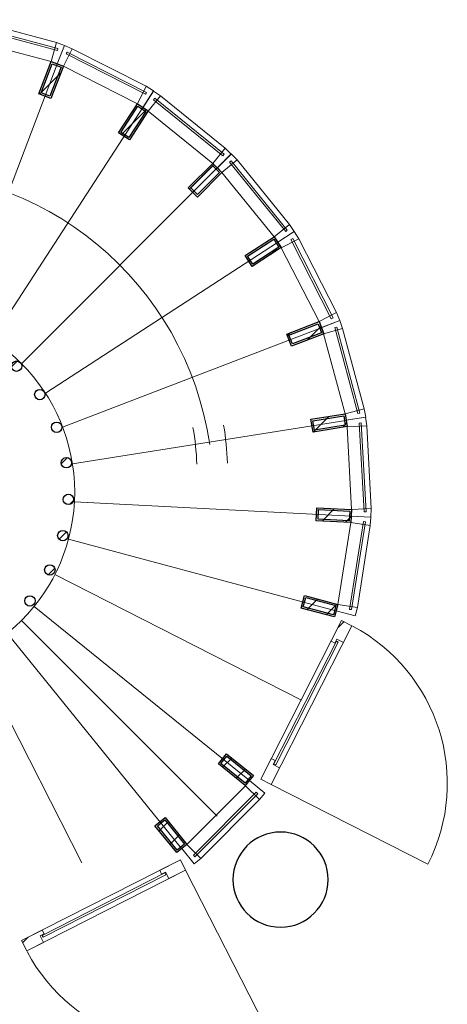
# Model space of a CAD drawing. Header units: millimetres. Extents: x 274611 to 749520, y 175257 to 298905.
# Tile 43 of 251: x 513824 to 516294, y 213981 to 219673. Entities that reach past the tile are written whole.
import ezdxf

# ---------------------------------------------------------------- set-up
doc = ezdxf.new("R2010")
doc.units = ezdxf.units.MM
doc.header["$LTSCALE"] = 400
for name, color, linetype, lineweight in [('Binnenkozijnen', 140, 'Continuous', 15), ('mat-beton (ihwg)', 5, 'Continuous', 25), ('mat-glas-hor', 5, 'Continuous', 15), ('mat-naaldhout', 140, 'Continuous', 15), ('mat-staal', 5, 'Continuous', 25), ('None', 7, 'Continuous', 9)]:
    doc.layers.add(name, color=color, linetype=linetype, lineweight=lineweight)

# ---------------------------------------------------------------- blocks, each defined once
blk = doc.blocks.new('Kolom O 550')
at = {"layer": 'mat-beton (ihwg)', "lineweight": 25}
blk.add_circle((0, 0), 275, dxfattribs=at)
blk = doc.blocks.new('*X973')
at = {"layer": 'None', "lineweight": 9}
blk.add_line((-7209.5, -987), (-7171.7, -949.2), dxfattribs=at)
blk = doc.blocks.new('*X974')
at = {"layer": 'None', "lineweight": 25}
blk.add_line((-7389.7, -1591.4), (-7376.4, -1578.2), dxfattribs=at)
blk = doc.blocks.new('*X975')
at = {"layer": 'None', "lineweight": 9}
blk.add_line((-7414.1, -1757.2), (-7410.5, -1753.7), dxfattribs=at)
blk = doc.blocks.new('*X976')
at = {"layer": 'None', "lineweight": 9}
blk.add_line((-7364, -1990), (-7326.7, -1952.7), dxfattribs=at)
blk = doc.blocks.new('*X977')
at = {"layer": 'None', "lineweight": 9}
blk.add_line((-7267.4, -2176.3), (-7231.9, -2140.8), dxfattribs=at)
blk = doc.blocks.new('*X978')
at = {"layer": 'None', "lineweight": 9}
blk.add_line((-7131.6, -2323.2), (-7115, -2306.7), dxfattribs=at)
blk = doc.blocks.new('*X979')
at = {"layer": 'None', "lineweight": 9}
blk.add_line((-6573.1, -2613.3), (-6546.9, -2587.1), dxfattribs=at)
blk = doc.blocks.new('*X980')
at = {"layer": 'None', "lineweight": 9}
blk.add_line((-6333.9, -2657), (-6301.4, -2624.4), dxfattribs=at)
blk = doc.blocks.new('*X981')
at = {"layer": 'None', "lineweight": 25}
blk.add_line((-6146, -2610.5), (-6104.2, -2568.6), dxfattribs=at)
blk = doc.blocks.new('*X982')
at = {"layer": 'None', "lineweight": 9}
blk.add_line((-5937, -2542.9), (-5896.9, -2502.8), dxfattribs=at)
blk = doc.blocks.new('*X983')
at = {"layer": 'None', "lineweight": 9}
blk.add_line((-5492.5, -2098.4), (-5454, -2059.8), dxfattribs=at)
blk = doc.blocks.new('*X984')
at = {"layer": 'None', "lineweight": 25}
blk.add_line((-5428.3, -1892.7), (-5385.9, -1850.3), dxfattribs=at)
blk = doc.blocks.new('*X985')
at = {"layer": 'None', "lineweight": 9}
blk.add_line((-5368.1, -1691.1), (-5345.4, -1668.4), dxfattribs=at)
blk = doc.blocks.new('*X986')
at = {"layer": 'None', "lineweight": 9}
blk.add_line((-5416, -1456.2), (-5380.4, -1420.6), dxfattribs=at)
blk = doc.blocks.new('*X987')
at = {"layer": 'None', "lineweight": 9}
blk.add_line((-5563.5, -1038), (-5558.2, -1032.7), dxfattribs=at)
blk = doc.blocks.new('*X988')
at = {"layer": 'None', "lineweight": 9}
blk.add_line((-5703.9, -895.6), (-5670.6, -862.2), dxfattribs=at)
blk = doc.blocks.new('*X989')
at = {"layer": 'None', "lineweight": 9}
blk.add_line((-5865.6, -774.4), (-5824.5, -733.3), dxfattribs=at)
blk = doc.blocks.new('*X990')
at = {"layer": 'None', "lineweight": 9}
blk.add_line((-6054.3, -680.2), (-6012.7, -638.7), dxfattribs=at)
blk = doc.blocks.new('*X991')
at = {"layer": 'None', "lineweight": 9}
blk.add_line((-6264.5, -607.7), (-6236.5, -579.7), dxfattribs=at)
blk = doc.blocks.new('*X992')
at = {"layer": 'None', "lineweight": 9}
blk.add_line((-7059.7, -837.2), (-7021.3, -798.8), dxfattribs=at)
blk = doc.blocks.new('*U993')
at = {"layer": 'mat-staal', "lineweight": 25}
for centre in [(-6656.1, -633.6), (-6446.6, -599.4), (-6234.6, -609.6), (-6854, -710.6), (-6029.3, -663.6), (-5839.7, -759.2), (-7031.5, -827), (-5674.1, -892), (-7180.9, -977.8), (-5539.8, -1056.4), (-7295.8, -1156.3), (-5442.6, -1245.1), (-7371, -1354.8), (-5386.7, -1449.9), (-7403.2, -1564.7), (-5374.7, -1661.9), (-7391.2, -1776.6), (-5406.9, -1871.7), (-7335.3, -1981.4), (-5482.1, -2070.2), (-7238.1, -2170.1), (-5596.9, -2248.8), (-7103.8, -2334.5), (-5746.4, -2399.5), (-6938.2, -2467.4), (-5923.9, -2516), (-6748.6, -2562.9), (-6543.3, -2616.9), (-6331.3, -2627.1), (-6121.7, -2592.9)]:
    blk.add_circle(centre, 30, dxfattribs=at)
at = {"layer": 'None', "color": 43, "linetype": 'Continuous', "lineweight": 9}
for p, q in [((-6527.2, 1026.4), (-6443, -571.4)), ((-5974, 997.4), (-6223.8, -583)), ((-7074.4, 939.7), (-6659.9, -605.6)), ((-5438.8, 854), (-6011.8, -639.9)), ((-7591.6, 741.2), (-6864.8, -684.2)), ((-4945.2, 602.5), (-5816.3, -739.6)), ((-8056.2, 439.5), (-7049, -803.7)), ((-4514.7, 253.9), (-5645.7, -877.8)), ((-8448, 47.7), (-7204.3, -958.9)), ((-4166, -176.7), (-5507.7, -1048.5)), ((-8749.7, -416.9), (-7323.9, -1142.9)), ((-3914.5, -670.3), (-5408.1, -1244.1)), ((-8948.2, -934.1), (-7402.6, -1347.8)), ((-3771.1, -1205.4), (-5351.3, -1456.1)), ((-9034.9, -1481.3), (-7437.1, -1564.6)), ((-3742.1, -1758.7), (-5339.9, -1675.4)), ((-9005.9, -2034.6), (-7425.7, -1783.8)), ((-3828.8, -2305.8), (-5374.4, -1892.2)), ((-8862.5, -2569.7), (-7368.9, -1995.9)), ((-4027.3, -2823.1), (-5453.1, -2097.1)), ((-8611, -3063.3), (-7269.3, -2191.5)), ((-4329, -3287.7), (-5572.7, -2281.1)), ((-8262.3, -3493.8), (-7131.3, -2362.2)), ((-4514.6, -3493.8), (-5646.3, -2362.8)), ((-4720.8, -3679.4), (-5728, -2436.3)), ((-7831.8, -3842.5), (-6960.7, -2500.4)), ((-5297, -3762.2), (-5912.2, -2555.7)), ((-7338.2, -4094), (-6765.2, -2600.1)), ((-6803, -4237.4), (-6553.2, -2657)), ((-6249.8, -4266.4), (-6334, -2668.6)), ((-5702.6, -4179.7), (-6117.1, -2634.3))]:
    blk.add_line(p, q, dxfattribs=at)
at = {"layer": 'mat-staal'}
for name in ['*X991', '*X990', '*X989', '*X992', '*X988', '*X973', '*X987', '*X986', '*X974', '*X985', '*X975', '*X984', '*X976', '*X983', '*X977', '*X978', '*X982', '*X979', '*X981', '*X980']:
    blk.add_blockref(name, (0, 0), dxfattribs=at)
blk = doc.blocks.new('*X994')
at = {"layer": 'None', "lineweight": 5}
blk.add_line((-3817, -2402.8), (-3783.2, -2369), dxfattribs=at)
blk = doc.blocks.new('*U995')
at = {"layer": 'mat-glas-hor', "color": 140, "lineweight": 15}
blk.add_lwpolyline([(-4176.4, -3196.3), (-3815.9, -2487.8), (-3826.6, -2482.3), (-4187.1, -3190.8)], close=True, dxfattribs=at)
at = {"layer": 'mat-naaldhout', "color": 140, "linetype": 'Continuous', "lineweight": 15}
for points in [[(-3823.6, -2470.8), (-3834.9, -2493.1), (-3857.2, -2481.7), (-3796.4, -2362.3), (-3736.7, -2392.7), (-3786.1, -2489.8)], [(-4191.8, -3194.4), (-4180.4, -3172.1), (-4202.7, -3160.8), (-4263.5, -3280.2), (-4203.8, -3310.6), (-4154.3, -3213.4)]]:
    blk.add_lwpolyline(points, close=True, dxfattribs=at)
at = {"layer": 'None', "color": 43, "linetype": 'Continuous', "lineweight": 9}
blk.add_line((-3297.8, -3771.6), (-4203.8, -3310.6), dxfattribs=at)
at = {"layer": 'None', "color": 8, "lineweight": 5}
blk.add_lwpolyline([(-3796.4, -2362.3), (-3736.7, -2392.7), (-4203.8, -3310.6), (-4263.5, -3280.2)], close=True, dxfattribs=at)
at = {"layer": 'None', "color": 43, "linetype": 'Continuous', "lineweight": 9}
blk.add_arc((-4215.8, -3304.5), 1030, 333.0318, 62.0624, dxfattribs=at)
at = {"layer": 'mat-naaldhout', "color": 140}
blk.add_blockref('*X994', (0, 0), dxfattribs=at)
blk = doc.blocks.new('*U996')
at = {"layer": 'None', "color": 7}
blk.add_blockref('*U995', (0, 0), dxfattribs=at)
blk = doc.blocks.new('*U1033')
at = {"layer": 'Binnenkozijnen', "color": 43, "lineweight": 9}
for p, q in [((-5907.7, 1102.6), (-5937.1, 992.5)), ((-5444.5, 979), (-5907.7, 1102.6)), ((-5473.9, 868.9), (-5937.1, 992.5)), ((-5444.5, 979), (-5473.9, 868.9))]:
    blk.add_line(p, q, dxfattribs=at)
at = {"layer": 'Binnenkozijnen', "lineweight": 15}
for p, q in [((-5932.6, 1077.2), (-5935.7, 1065.6)), ((-5438.7, 932.9), (-5935.7, 1065.6)), ((-5435.6, 944.5), (-5932.6, 1077.2)), ((-5435.6, 944.5), (-5438.7, 932.9))]:
    blk.add_line(p, q, dxfattribs=at)
at = {"layer": 'Binnenkozijnen', "color": 140, "lineweight": 15}
for points in [[(-5974.1, 998.3), (-5937.1, 992.5), (-5907.7, 1102.6), (-5956.4, 1110.9)], [(-5438.9, 855.4), (-5473.9, 868.9), (-5444.5, 979), (-5398.1, 961.9)]]:
    blk.add_lwpolyline(points, close=True, dxfattribs=at)
blk = doc.blocks.new('*X1034')
at = {"layer": 'None', "lineweight": 9}
blk.add_line((-5541.8, 680.7), (-5418.4, 804.1), dxfattribs=at)
blk = doc.blocks.new('*U1035')
at = {"layer": 'mat-staal', "lineweight": 25}
for points in [[(-5473.9, 868.9), (-5403.9, 842), (-5475.4, 655.3), (-5545.5, 682.1)], [(-5468.2, 855.9), (-5416.8, 836.3), (-5481.2, 668.2), (-5532.6, 687.8)]]:
    blk.add_lwpolyline(points, close=True, dxfattribs=at)
at = {"layer": 'mat-staal'}
blk.add_blockref('*X1034', (0, 0), dxfattribs=at)
blk = doc.blocks.new('*U1036')
at = {"layer": 'Binnenkozijnen', "color": 43, "lineweight": 9}
for p, q in [((-5352.1, 943.1), (-5403.7, 841.5)), ((-4924.7, 725.9), (-5352.1, 943.1)), ((-4976.4, 624.3), (-5403.7, 841.5)), ((-4924.7, 725.9), (-4976.4, 624.3))]:
    blk.add_line(p, q, dxfattribs=at)
at = {"layer": 'Binnenkozijnen', "lineweight": 15}
for p, q in [((-5381.7, 923.4), (-5387.2, 912.7)), ((-4928.6, 679.6), (-5387.2, 912.7)), ((-4923.2, 690.3), (-5381.7, 923.4)), ((-4923.2, 690.3), (-4928.6, 679.6))]:
    blk.add_line(p, q, dxfattribs=at)
at = {"layer": 'Binnenkozijnen', "color": 140, "lineweight": 15}
for points in [[(-5438.8, 854.9), (-5403.7, 841.5), (-5352.1, 943.1), (-5398, 961.4)], [(-4944.9, 603.9), (-4976.4, 624.3), (-4924.7, 725.9), (-4882.9, 699.5)]]:
    blk.add_lwpolyline(points, close=True, dxfattribs=at)
blk = doc.blocks.new('*X1037')
at = {"layer": 'None', "lineweight": 25}
blk.add_line((-5069.3, 446.1), (-4924.7, 590.7), dxfattribs=at)
blk = doc.blocks.new('*U1038')
at = {"layer": 'mat-staal', "lineweight": 25}
for points in [[(-4976.4, 624.3), (-4913.5, 583.5), (-5022.3, 415.7), (-5085.2, 456.5)], [(-4973.5, 610.5), (-4927.3, 580.5), (-5025.2, 429.5), (-5071.4, 459.4)]]:
    blk.add_lwpolyline(points, close=True, dxfattribs=at)
at = {"layer": 'mat-staal'}
blk.add_blockref('*X1037', (0, 0), dxfattribs=at)
blk = doc.blocks.new('*U1039')
at = {"layer": 'Binnenkozijnen', "color": 43, "lineweight": 9}
for p, q in [((-4842.2, 670.5), (-4913.9, 581.8)), ((-4469.5, 369), (-4842.2, 670.5)), ((-4541.2, 280.4), (-4913.9, 581.8)), ((-4469.5, 369), (-4541.2, 280.4))]:
    blk.add_line(p, q, dxfattribs=at)
at = {"layer": 'Binnenkozijnen', "lineweight": 15}
for p, q in [((-4875.3, 657.4), (-4882.9, 648.1)), ((-4482.9, 324.6), (-4882.9, 648.1)), ((-4475.4, 333.9), (-4875.3, 657.4)), ((-4475.4, 333.9), (-4482.9, 324.6))]:
    blk.add_line(p, q, dxfattribs=at)
at = {"layer": 'Binnenkozijnen', "color": 140, "lineweight": 15}
for points in [[(-4945.4, 602.2), (-4913.9, 581.8), (-4842.2, 670.5), (-4883.3, 697.9)], [(-4514.7, 253.9), (-4541.2, 280.4), (-4469.5, 369), (-4434.1, 334.5)]]:
    blk.add_lwpolyline(points, close=True, dxfattribs=at)
blk = doc.blocks.new('*X1040')
at = {"layer": 'None', "lineweight": 9}
blk.add_line((-4676, 132.3), (-4534.6, 273.8), dxfattribs=at)
blk = doc.blocks.new('*U1041')
at = {"layer": 'mat-staal', "lineweight": 25}
for points in [[(-4541.2, 280.4), (-4488.1, 227.4), (-4629.5, 85.9), (-4682.6, 138.9)], [(-4541.2, 266.2), (-4502.3, 227.3), (-4629.5, 100), (-4668.4, 138.9)]]:
    blk.add_lwpolyline(points, close=True, dxfattribs=at)
at = {"layer": 'mat-staal'}
blk.add_blockref('*X1040', (0, 0), dxfattribs=at)
blk = doc.blocks.new('*U1042')
at = {"layer": 'Binnenkozijnen', "color": 43, "lineweight": 9}
for p, q in [((-4399.2, 300.1), (-4487.8, 228.2)), ((-4097.2, -72.2), (-4399.2, 300.1)), ((-4185.7, -144), (-4487.8, 228.2)), ((-4097.2, -72.2), (-4185.7, -144))]:
    blk.add_line(p, q, dxfattribs=at)
at = {"layer": 'Binnenkozijnen', "lineweight": 15}
for p, q in [((-4434.3, 294.1), (-4443.7, 286.6)), ((-4119.5, -112.9), (-4443.7, 286.6)), ((-4110.2, -105.3), (-4434.3, 294.1)), ((-4110.2, -105.3), (-4119.5, -112.9))]:
    blk.add_line(p, q, dxfattribs=at)
at = {"layer": 'Binnenkozijnen', "color": 140, "lineweight": 15}
for points in [[(-4514.3, 254.7), (-4487.8, 228.2), (-4399.2, 300.1), (-4433.8, 335.4)], [(-4165.3, -175.5), (-4185.7, -144), (-4097.2, -72.2), (-4069.7, -113.3)]]:
    blk.add_lwpolyline(points, close=True, dxfattribs=at)
blk = doc.blocks.new('*X1043')
at = {"layer": 'None', "lineweight": 9}
blk.add_line((-4207.4, -247.6), (-4153.4, -193.6), dxfattribs=at)
blk = doc.blocks.new('*U1044')
at = {"layer": 'mat-staal', "lineweight": 25}
for points in [[(-4185.7, -144), (-4144.8, -206.9), (-4312.5, -315.9), (-4353.4, -253.1)], [(-4188.6, -157.9), (-4158.6, -204), (-4309.5, -302.1), (-4339.5, -256)]]:
    blk.add_lwpolyline(points, close=True, dxfattribs=at)
at = {"layer": 'mat-staal'}
blk.add_blockref('*X1043', (0, 0), dxfattribs=at)
blk = doc.blocks.new('*U1045')
at = {"layer": 'Binnenkozijnen', "color": 43, "lineweight": 9}
for p, q in [((-4043.5, -155.5), (-4145, -207.3)), ((-3825.5, -582.4), (-4043.5, -155.5)), ((-3927, -634.3), (-4145, -207.3)), ((-3825.5, -582.4), (-3927, -634.3))]:
    blk.add_line(p, q, dxfattribs=at)
at = {"layer": 'Binnenkozijnen', "lineweight": 15}
for p, q in [((-4079.1, -154), (-4089.8, -159.5)), ((-3855.8, -617.5), (-4089.8, -159.5)), ((-3845.1, -612.1), (-4079.1, -154)), ((-3845.1, -612.1), (-3855.8, -617.5))]:
    blk.add_line(p, q, dxfattribs=at)
at = {"layer": 'Binnenkozijnen', "color": 140, "lineweight": 15}
for points in [[(-4165.5, -175.9), (-4145, -207.3), (-4043.5, -155.5), (-4070, -113.7)], [(-3913.5, -669.3), (-3927, -634.3), (-3825.5, -582.4), (-3807.1, -628.3)]]:
    blk.add_lwpolyline(points, close=True, dxfattribs=at)
blk = doc.blocks.new('*X1046')
at = {"layer": 'None', "lineweight": 25}
blk.add_line((-3992.5, -739.8), (-3915.9, -663.2), dxfattribs=at)
at = {"layer": 'None', "lineweight": 9}
blk.add_line((-4109.9, -715.8), (-4091.8, -697.6), dxfattribs=at)
blk = doc.blocks.new('*U1047')
at = {"layer": 'mat-staal', "lineweight": 25}
for points in [[(-3927, -634.3), (-3900, -704.3), (-4086.7, -776.1), (-4113.6, -706.1)], [(-3932.7, -647.2), (-3913, -698.5), (-4081, -763.1), (-4100.7, -711.8)]]:
    blk.add_lwpolyline(points, close=True, dxfattribs=at)
at = {"layer": 'mat-staal'}
blk.add_blockref('*X1046', (0, 0), dxfattribs=at)
blk = doc.blocks.new('*U1048')
at = {"layer": 'Binnenkozijnen', "color": 43, "lineweight": 9}
for p, q in [((-3790.3, -675), (-3900.4, -704.6)), ((-3665.7, -1137.9), (-3790.3, -675)), ((-3775.8, -1167.6), (-3900.4, -704.6)), ((-3665.7, -1137.9), (-3775.8, -1167.6))]:
    blk.add_line(p, q, dxfattribs=at)
at = {"layer": 'Binnenkozijnen', "lineweight": 15}
for p, q in [((-3824.8, -666.2), (-3836.4, -669.3)), ((-3702.7, -1166), (-3836.4, -669.3)), ((-3691.1, -1162.9), (-3824.8, -666.2)), ((-3691.1, -1162.9), (-3702.7, -1166))]:
    blk.add_line(p, q, dxfattribs=at)
at = {"layer": 'Binnenkozijnen', "color": 140, "lineweight": 15}
for points in [[(-3913.9, -669.7), (-3900.4, -704.6), (-3790.3, -675), (-3807.5, -628.7)], [(-3769.9, -1204.6), (-3775.8, -1167.6), (-3665.7, -1137.9), (-3657.3, -1186.7)]]:
    blk.add_lwpolyline(points, close=True, dxfattribs=at)
blk = doc.blocks.new('*X1049')
at = {"layer": 'None', "lineweight": 25}
blk.add_line((-3959.8, -1272.8), (-3869.5, -1182.5), dxfattribs=at)
at = {"layer": 'None', "lineweight": 9}
blk.add_line((-3791.6, -1246), (-3767.2, -1221.6), dxfattribs=at)
blk = doc.blocks.new('*U1050')
at = {"layer": 'mat-staal', "lineweight": 25}
for points in [[(-3775.8, -1167.6), (-3764, -1241.6), (-3961.5, -1273.1), (-3973.3, -1199)], [(-3784.1, -1179), (-3775.5, -1233.3), (-3953.2, -1261.6), (-3961.9, -1207.3)]]:
    blk.add_lwpolyline(points, close=True, dxfattribs=at)
at = {"layer": 'mat-staal'}
blk.add_blockref('*X1049', (0, 0), dxfattribs=at)
blk = doc.blocks.new('*U1051')
at = {"layer": 'Binnenkozijnen', "color": 43, "lineweight": 9}
for p, q in [((-3650.6, -1235.9), (-3764.4, -1242)), ((-3738.8, -1720.7), (-3764.4, -1242)), ((-3625, -1714.6), (-3650.6, -1235.9)), ((-3625, -1714.6), (-3738.8, -1720.7))]:
    blk.add_line(p, q, dxfattribs=at)
at = {"layer": 'Binnenkozijnen', "lineweight": 15}
for p, q in [((-3682.5, -1220.1), (-3694.5, -1220.7)), ((-3667, -1734.3), (-3694.5, -1220.7)), ((-3655, -1733.7), (-3682.5, -1220.1)), ((-3655, -1733.7), (-3667, -1734.3))]:
    blk.add_line(p, q, dxfattribs=at)
at = {"layer": 'Binnenkozijnen', "color": 140, "lineweight": 15}
for points in [[(-3770.3, -1204.9), (-3764.4, -1242), (-3650.6, -1235.9), (-3657.8, -1187)], [(-3740.8, -1758.1), (-3738.8, -1720.7), (-3625, -1714.6), (-3626.9, -1764)]]:
    blk.add_lwpolyline(points, close=True, dxfattribs=at)
blk = doc.blocks.new('*X1052')
at = {"layer": 'None', "lineweight": 25}
blk.add_line((-3908.3, -1787), (-3836.9, -1715.6), dxfattribs=at)
at = {"layer": 'None', "lineweight": 9}
blk.add_line((-3773.9, -1794), (-3740.9, -1761), dxfattribs=at)
blk = doc.blocks.new('*U1053')
at = {"layer": 'mat-staal', "lineweight": 25}
for points in [[(-3738.8, -1720.7), (-3742.7, -1795.6), (-3942.5, -1785.2), (-3938.6, -1710.3)], [(-3749.4, -1730.1), (-3752.2, -1785.1), (-3932, -1775.8), (-3929.1, -1720.8)]]:
    blk.add_lwpolyline(points, close=True, dxfattribs=at)
at = {"layer": 'mat-staal'}
blk.add_blockref('*X1052', (0, 0), dxfattribs=at)
blk = doc.blocks.new('*U1054')
at = {"layer": 'Binnenkozijnen', "color": 43, "lineweight": 9}
for p, q in [((-3817.7, -2269.4), (-3743.2, -1795.8)), ((-3630.6, -1813.5), (-3743.2, -1795.8)), ((-3705.1, -2287.1), (-3630.6, -1813.5)), ((-3705.1, -2287.1), (-3817.7, -2269.4))]:
    blk.add_line(p, q, dxfattribs=at)
at = {"layer": 'Binnenkozijnen', "lineweight": 15}
for p, q in [((-3750.3, -2297.7), (-3670.3, -1789.5)), ((-3738.4, -2299.5), (-3658.5, -1791.4)), ((-3658.5, -1791.4), (-3670.3, -1789.5)), ((-3738.4, -2299.5), (-3750.3, -2297.7))]:
    blk.add_line(p, q, dxfattribs=at)
at = {"layer": 'Binnenkozijnen', "color": 140, "lineweight": 15}
for points in [[(-3741.3, -1758.3), (-3743.2, -1795.8), (-3630.6, -1813.5), (-3627.4, -1764.2)], [(-3827.4, -2305.6), (-3817.7, -2269.4), (-3705.1, -2287.1), (-3717.2, -2335)]]:
    blk.add_lwpolyline(points, close=True, dxfattribs=at)
blk = doc.blocks.new('*X1055')
at = {"layer": 'None', "lineweight": 9}
blk.add_line((-3996.3, -2299.3), (-3935.1, -2238), dxfattribs=at)
at = {"layer": 'None', "lineweight": 25}
blk.add_line((-3884.7, -2329.1), (-3823.5, -2267.8), dxfattribs=at)
blk = doc.blocks.new('*U1056')
at = {"layer": 'mat-staal', "lineweight": 25}
for points in [[(-3817.7, -2269.4), (-3837, -2341.8), (-4030.3, -2290.2), (-4010.9, -2217.7)], [(-3829.9, -2276.4), (-3844.1, -2329.6), (-4018, -2283.1), (-4003.8, -2230)]]:
    blk.add_lwpolyline(points, close=True, dxfattribs=at)
at = {"layer": 'mat-staal'}
blk.add_blockref('*X1055', (0, 0), dxfattribs=at)
blk = doc.blocks.new('*X1074')
at = {"layer": 'None', "lineweight": 25}
blk.add_line((-4483.7, -3210.9), (-4430.4, -3157.6), dxfattribs=at)
at = {"layer": 'None', "lineweight": 9}
blk.add_line((-4405.5, -3274.1), (-4352.2, -3220.8), dxfattribs=at)
blk = doc.blocks.new('*U1075')
at = {"layer": 'mat-staal', "lineweight": 25}
for points in [[(-4305.5, -3258.6), (-4352.7, -3316.9), (-4508.1, -3191.1), (-4461, -3132.8)], [(-4319.6, -3260.1), (-4354.2, -3302.8), (-4494.1, -3189.6), (-4459.5, -3146.8)]]:
    blk.add_lwpolyline(points, close=True, dxfattribs=at)
at = {"layer": 'mat-staal'}
blk.add_blockref('*X1074', (0, 0), dxfattribs=at)
blk = doc.blocks.new('*U1076')
at = {"layer": 'Binnenkozijnen', "color": 43, "lineweight": 9}
for p, q in [((-4690.4, -3656.5), (-4351.8, -3317.2)), ((-4271.1, -3397.7), (-4351.8, -3317.2)), ((-4609.7, -3737), (-4271.1, -3397.7)), ((-4609.7, -3737), (-4690.4, -3656.5))]:
    blk.add_line(p, q, dxfattribs=at)
at = {"layer": 'Binnenkozijnen', "lineweight": 15}
for p, q in [((-4652.5, -3719), (-4289.2, -3354.9)), ((-4280.7, -3363.4), (-4289.2, -3354.9)), ((-4644, -3727.5), (-4280.7, -3363.4)), ((-4644, -3727.5), (-4652.5, -3719))]:
    blk.add_line(p, q, dxfattribs=at)
at = {"layer": 'Binnenkozijnen', "color": 140, "lineweight": 15}
for points in [[(-4328.2, -3288), (-4351.8, -3317.2), (-4271.1, -3397.7), (-4239.5, -3359.6)], [(-4719.6, -3680.1), (-4690.4, -3656.5), (-4609.7, -3737), (-4647.7, -3768.6)]]:
    blk.add_lwpolyline(points, close=True, dxfattribs=at)
blk = doc.blocks.new('*X1077')
at = {"layer": 'None', "lineweight": 25}
blk.add_line((-4850.7, -3577.9), (-4797.4, -3524.6), dxfattribs=at)
at = {"layer": 'None', "lineweight": 9}
blk.add_line((-4787.4, -3656), (-4734.1, -3602.7), dxfattribs=at)
blk = doc.blocks.new('*U1078')
at = {"layer": 'mat-staal', "lineweight": 25}
for points in [[(-4690.4, -3656.5), (-4748.7, -3703.7), (-4874.7, -3548.4), (-4816.4, -3501.1)], [(-4704.5, -3655), (-4747.2, -3689.7), (-4860.6, -3549.8), (-4817.9, -3515.2)]]:
    blk.add_lwpolyline(points, close=True, dxfattribs=at)
at = {"layer": 'mat-staal'}
blk.add_blockref('*X1077', (0, 0), dxfattribs=at)
blk = doc.blocks.new('*X1079')
at = {"layer": 'None', "lineweight": 5}
blk.add_line((-5639.4, -4225.2), (-5607.2, -4193), dxfattribs=at)
blk = doc.blocks.new('*U1080')
at = {"layer": 'mat-glas-hor', "color": 140, "lineweight": 15}
blk.add_lwpolyline([(-4812, -3832.2), (-5520.3, -4193.1), (-5525.8, -4182.4), (-4817.4, -3821.5)], close=True, dxfattribs=at)
at = {"layer": 'mat-naaldhout', "color": 140, "linetype": 'Continuous', "lineweight": 15}
for points in [[(-4813.9, -3816.9), (-4836.2, -3828.2), (-4847.5, -3805.9), (-4728.1, -3745.1), (-4697.7, -3804.8), (-4794.8, -3854.3)], [(-5537.3, -4185.5), (-5515, -4174.1), (-5526.4, -4151.8), (-5645.8, -4212.7), (-5615.4, -4272.4), (-5518.2, -4222.9)]]:
    blk.add_lwpolyline(points, close=True, dxfattribs=at)
at = {"layer": 'None', "color": 43, "linetype": 'Continuous', "lineweight": 9}
blk.add_line((-4236.2, -4710.5), (-4697.7, -3804.8), dxfattribs=at)
at = {"layer": 'None', "color": 8, "lineweight": 5}
blk.add_lwpolyline([(-5645.8, -4212.7), (-5615.4, -4272.4), (-4697.7, -3804.8), (-4728.1, -3745.1)], close=True, dxfattribs=at)
at = {"layer": 'None', "color": 43, "linetype": 'Continuous', "lineweight": 9}
blk.add_arc((-4703.8, -3792.8), 1030, 207.9688, 296.9993, dxfattribs=at)
at = {"layer": 'mat-naaldhout', "color": 140}
blk.add_blockref('*X1079', (0, 0), dxfattribs=at)
blk = doc.blocks.new('*U1081')
at = {"layer": 'None', "color": 7}
blk.add_blockref('*U1080', (0, 0), dxfattribs=at)
blk = doc.blocks.new('*U1082')
at = {"layer": 'None', "color": 140, "linetype": 'Continuous', "lineweight": 15}
blk.add_circle((-6388.5, -1620), 1050, dxfattribs=at)
at = {"layer": 'None', "color": 43, "linetype": 'Continuous', "lineweight": 9}
for centre, radius, start, end in [((-6388.9, -1613.3), 1850, 8.3262, 261.04), ((-6117.9, -1506.4), 1485.7, 1.8733, 10.0692), ((-6117.9, -1506.4), 1662.5, 1.8733, 9.445)]:
    blk.add_arc(centre, radius, start, end, dxfattribs=at)
at = {"layer": 'None', "color": 7}
for name in ['*U1033', '*U993', '*U1036', '*U1035', '*U1039', '*U1038', '*U1042', '*U1041', '*U1045', '*U1044', '*U1047', '*U1048', '*U1050', '*U1051', '*U1053', '*U1054', '*U1056', '*U996', '*U1075', '*U1076', '*U1078', '*U1081']:
    blk.add_blockref(name, (0, 0), dxfattribs=at)

msp = doc.modelspace()

# ---------------------------------------------------------------- block references
at = {"layer": 'mat-beton (ihwg)', "color": 7, "xscale": -1, "rotation": 270}
msp.add_blockref('Kolom O 550', (515331.28099, 214702.18879), dxfattribs=at)
at = {"layer": 'None', "color": 7}
msp.add_blockref('*U1082', (519480.22162, 218562.18879), dxfattribs=at)

doc.saveas('drawing.dxf')
